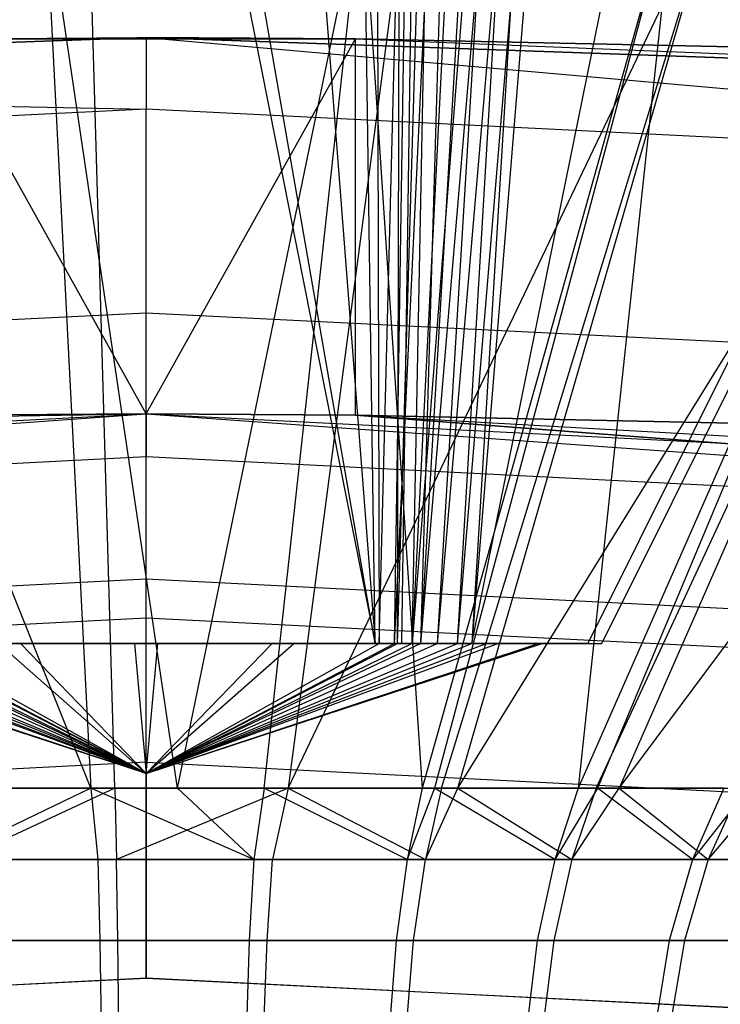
# Model space of a CAD drawing. Extents: x -22.9 to 23, y 4.7 to 50.6.
# Tile 64 of 95: x -0.004 to 0.145, y 31.47 to 31.679. Entities that reach past the tile are written whole.
import ezdxf

# ---------------------------------------------------------------- set-up
doc = ezdxf.new("R2010")
doc.units = 0
doc.header["$LTSCALE"] = 2.54
doc.layers.get('0').update_dxf_attribs({"linetype": 'CONTINUOUS'})

# ---------------------------------------------------------------- blocks, each defined once
blk = doc.blocks.new('HOTEL-MOOD-11783-11791_STL')
at = {"color": 0}
for p, q in [((0.07197, 31.8505, 161.09386), (0.0727, 31.54659, 161.06857)), ((0.07197, 31.8505, 161.09386), (0.0727, 31.54659, 161.06857)), ((0.0727, 31.54659, 161.06857), (0.08065, 31.8505, 161.08884)), ((0.0727, 31.54659, 161.06857), (0.08065, 31.8505, 161.08884)), ((0.07598, 31.54659, 161.0661), (0.09047, 31.8505, 161.08171)), ((0.07598, 31.54659, 161.0661), (0.09047, 31.8505, 161.08171)), ((0.07598, 31.54659, 161.0661), (0.08065, 31.8505, 161.08884)), ((0.07598, 31.54659, 161.0661), (0.08065, 31.8505, 161.08884)), ((0.07664, 31.54659, 160.93313), (0.07738, 31.8505, 160.90784)), ((0.07664, 31.54659, 160.93313), (0.07738, 31.8505, 160.90784)), ((0.07664, 31.54659, 160.93313), (0.08575, 31.8505, 160.91334)), ((0.07664, 31.54659, 160.93313), (0.08575, 31.8505, 160.91334)), ((0.07977, 31.54659, 160.93578), (0.08575, 31.8505, 160.91334)), ((0.1036, 31.8505, 160.92974), (0.07977, 31.54659, 160.93578)), ((0.1036, 31.8505, 160.92974), (0.07977, 31.54659, 160.93578)), ((0.09515, 31.8505, 160.92103), (0.07977, 31.54659, 160.93578)), ((0.09515, 31.8505, 160.92103), (0.07977, 31.54659, 160.93578)), ((0.07977, 31.54659, 160.93578), (0.08575, 31.8505, 160.91334)), ((0.08159, 31.54659, 161.06124), (0.10738, 31.8505, 161.06433)), ((0.08159, 31.54659, 161.06124), (0.10738, 31.8505, 161.06433)), ((0.08159, 31.54659, 161.06124), (0.09942, 31.8505, 161.07351)), ((0.08159, 31.54659, 161.06124), (0.09942, 31.8505, 161.07351)), ((0.08159, 31.54659, 161.06124), (0.09047, 31.8505, 161.08171)), ((0.08159, 31.54659, 161.06124), (0.09047, 31.8505, 161.08171)), ((0.11101, 31.8505, 160.93937), (0.08509, 31.54659, 160.94094)), ((0.11101, 31.8505, 160.93937), (0.08509, 31.54659, 160.94094)), ((0.1036, 31.8505, 160.92974), (0.08509, 31.54659, 160.94094)), ((0.1036, 31.8505, 160.92974), (0.08509, 31.54659, 160.94094)), ((0.08942, 31.54659, 161.0528), (0.11471, 31.8505, 161.05353)), ((0.08942, 31.54659, 161.0528), (0.11471, 31.8505, 161.05353)), ((0.08942, 31.54659, 161.0528), (0.10738, 31.8505, 161.06433)), ((0.08942, 31.54659, 161.0528), (0.10738, 31.8505, 161.06433)), ((0.11728, 31.8505, 160.94977), (0.09241, 31.54659, 160.94984)), ((0.11728, 31.8505, 160.94977), (0.09241, 31.54659, 160.94984)), ((0.11101, 31.8505, 160.93937), (0.09241, 31.54659, 160.94984)), ((0.11101, 31.8505, 160.93937), (0.09241, 31.54659, 160.94984)), ((0.09241, 31.54659, 160.94984), (0.15335, 31.84622, 160.95161)), ((0.09241, 31.54659, 160.94984), (0.15335, 31.84622, 160.95161)), ((0.01636, 31.82648, 161.23424), (0.0719, 31.54659, 161.09624)), ((0.01636, 31.82648, 161.23424), (0.0719, 31.54659, 161.09624)), ((0.0719, 31.54659, 161.09624), (0.02307, 31.82631, 161.23499)), ((0.0719, 31.54659, 161.09624), (0.02307, 31.82631, 161.23499)), ((0.05026, 31.82591, 161.23494), (0.0719, 31.54659, 161.09624)), ((0.05026, 31.82591, 161.23494), (0.0719, 31.54659, 161.09624)), ((0.0719, 31.54659, 161.09624), (0.06786, 31.82517, 161.23508)), ((0.0719, 31.54659, 161.09624), (0.06786, 31.82517, 161.23508)), ((0.08148, 31.82517, 160.7666), (0.07745, 31.54659, 160.90544)), ((0.08148, 31.82517, 160.7666), (0.07745, 31.54659, 160.90544)), ((0.25594, 31.82517, 161.05763), (0.1171, 31.54659, 161.0536)), ((0.25594, 31.82517, 161.05763), (0.1171, 31.54659, 161.0536)), ((0.12009, 31.54659, 160.95065), (0.25893, 31.82517, 160.95468)), ((0.12009, 31.54659, 160.95065), (0.25893, 31.82517, 160.95468)), ((0.01139, 31.51588, 160.77036), (-0.06543, 31.70659, 160.58881)), ((0.01139, 31.51588, 160.77036), (-0.06543, 31.70659, 160.58881)), ((0.00158, 31.70659, 160.57991), (0.01139, 31.51588, 160.77036)), ((0.02986, 31.51588, 160.77015), (0.00158, 31.70659, 160.57991)), ((0.02986, 31.51588, 160.77015), (0.00158, 31.70659, 160.57991)), ((0.00158, 31.70659, 160.57991), (0.01139, 31.51588, 160.77036)), ((0.01653, 31.51588, 161.22854), (0.01099, 31.70659, 161.41917)), ((0.01653, 31.51588, 161.22854), (0.01099, 31.70659, 161.41917)), ((0.02986, 31.51588, 160.77015), (0.06914, 31.70659, 160.58187)), ((0.02986, 31.51588, 160.77015), (0.06914, 31.70659, 160.58187)), ((0.04828, 31.51588, 160.77144), (0.06914, 31.70659, 160.58187)), ((0.04828, 31.51588, 160.77144), (0.06914, 31.70659, 160.58187)), ((0.07849, 31.70659, 161.41569), (0.05338, 31.51588, 161.22664)), ((0.05338, 31.51588, 161.22664), (0.14456, 31.70659, 161.40143)), ((0.05338, 31.51588, 161.22664), (0.14456, 31.70659, 161.40143)), ((0.07849, 31.70659, 161.41569), (0.05338, 31.51588, 161.22664)), ((0.06914, 31.70659, 160.58187), (0.0819, 31.51588, 160.7777)), ((0.06914, 31.70659, 160.58187), (0.0819, 31.51588, 160.7777)), ((0.13551, 31.70659, 160.59464), (0.0819, 31.51588, 160.7777)), ((0.13551, 31.70659, 160.59464), (0.0819, 31.51588, 160.7777)), ((0.13551, 31.70659, 160.59464), (0.08451, 31.51588, 160.77841)), ((0.13551, 31.70659, 160.59464), (0.08451, 31.51588, 160.77841)), ((0.08599, 31.51588, 161.21987), (0.14456, 31.70659, 161.40143)), ((0.08599, 31.51588, 161.21987), (0.14456, 31.70659, 161.40143)), ((0.08945, 31.51588, 161.21886), (0.14456, 31.70659, 161.40143)), ((0.08945, 31.51588, 161.21886), (0.14456, 31.70659, 161.40143)), ((0.08945, 31.51588, 161.21886), (0.20749, 31.70659, 161.37676)), ((0.08945, 31.51588, 161.21886), (0.20749, 31.70659, 161.37676)), ((0.13551, 31.70659, 160.59464), (0.11505, 31.51588, 160.78926)), ((0.13551, 31.70659, 160.59464), (0.11505, 31.51588, 160.78926)), ((0.19898, 31.70659, 160.61791), (0.11505, 31.51588, 160.78926)), ((0.19898, 31.70659, 160.61791), (0.11505, 31.51588, 160.78926)), ((0.11892, 31.51588, 161.2077), (0.20749, 31.70659, 161.37676)), ((0.11892, 31.51588, 161.2077), (0.20749, 31.70659, 161.37676)), ((0.19898, 31.70659, 160.61791), (0.11916, 31.51588, 160.7911)), ((0.19898, 31.70659, 160.61791), (0.11916, 31.51588, 160.7911)), ((0.20749, 31.70659, 161.37676), (0.1238, 31.51588, 161.20538)), ((0.1238, 31.51588, 161.20538), (0.26564, 31.70659, 161.3423)), ((0.1238, 31.51588, 161.20538), (0.26564, 31.70659, 161.3423)), ((0.20749, 31.70659, 161.37676), (0.1238, 31.51588, 161.20538)), ((0.02319, 31.67545, 158.92413), (-0.25583, 31.6657, 158.92413)), ((-0.25583, 31.6657, 161.72413), (0.02319, 31.67545, 161.72413)), ((-0.25583, 31.6657, 161.72413), (0.02319, 31.67545, 161.72413)), ((0.02319, 31.67545, 158.92413), (-0.25583, 31.6657, 158.92413)), ((-0.02131, 31.6752, 160.77395), (0.02319, 31.67545, 158.92413)), ((-0.02131, 31.6752, 160.77395), (0.02319, 31.67545, 158.92413)), ((-0.02131, 31.6752, 161.19434), (0.02319, 31.67545, 161.72413)), ((-0.02131, 31.6752, 161.19434), (0.02319, 31.67545, 161.72413)), ((-0.02131, 31.6752, 160.77395), (0.0677, 31.6752, 160.77395)), ((0.0677, 31.6752, 161.19434), (-0.02131, 31.6752, 161.19434)), ((0.02319, 31.59545, 160.76893), (-0.02131, 31.6752, 160.77395)), ((0.02319, 31.59545, 160.76893), (-0.02131, 31.6752, 160.77395)), ((-0.02131, 31.6752, 160.77395), (0.0677, 31.6752, 160.77395)), ((0.02319, 31.59545, 161.19934), (-0.02131, 31.6752, 161.19434)), ((0.0677, 31.6752, 161.19434), (-0.02131, 31.6752, 161.19434)), ((0.02319, 31.59545, 161.19934), (-0.02131, 31.6752, 161.19434)), ((0.0677, 31.6752, 160.77395), (0.02319, 31.67545, 158.92413)), ((0.0677, 31.6752, 160.77395), (0.02319, 31.67545, 158.92413)), ((0.30222, 31.6657, 158.92413), (0.02319, 31.67545, 158.92413)), ((0.0677, 31.6752, 161.19434), (0.02319, 31.67545, 161.72413)), ((0.02319, 31.67545, 161.72413), (0.30222, 31.6657, 161.72413)), ((0.0677, 31.6752, 161.19434), (0.02319, 31.67545, 161.72413)), ((0.02319, 31.67545, 161.72413), (0.30222, 31.6657, 161.72413)), ((0.02319, 31.67545, 158.92413), (0.02319, 31.66022, 158.84761)), ((0.02319, 31.67545, 158.92413), (0.02319, 31.66022, 158.84761)), ((0.02319, 31.67545, 158.92413), (0.41995, 31.64042, 158.84761)), ((0.02319, 31.67545, 158.92413), (0.41995, 31.64042, 158.84761)), ((0.30222, 31.6657, 158.92413), (0.02319, 31.67545, 158.92413)), ((0.02319, 31.59545, 160.76893), (0.0677, 31.6752, 160.77395)), ((0.02319, 31.59545, 160.76893), (0.0677, 31.6752, 160.77395)), ((0.02319, 31.59545, 161.19934), (0.0677, 31.6752, 161.19434)), ((0.02319, 31.59545, 161.19934), (0.0677, 31.6752, 161.19434)), ((0.0677, 31.6752, 160.77395), (0.30222, 31.6657, 158.92413)), ((0.0677, 31.6752, 160.77395), (0.30222, 31.6657, 158.92413)), ((0.0677, 31.6752, 160.77395), (0.14789, 31.6735, 160.81256)), ((0.14789, 31.6735, 161.15571), (0.0677, 31.6752, 161.19434)), ((0.0677, 31.6752, 161.19434), (0.30222, 31.6657, 161.72413)), ((0.0677, 31.6752, 161.19434), (0.30222, 31.6657, 161.72413)), ((0.0677, 31.59519, 160.77395), (0.0677, 31.6752, 160.77395)), ((0.0677, 31.6752, 160.77395), (0.14789, 31.6735, 160.81256)), ((0.0677, 31.59519, 160.77395), (0.0677, 31.6752, 160.77395)), ((0.0677, 31.59519, 161.19434), (0.0677, 31.6752, 161.19434)), ((0.14789, 31.6735, 161.15571), (0.0677, 31.6752, 161.19434)), ((0.0677, 31.59519, 161.19434), (0.0677, 31.6752, 161.19434)), ((-0.25583, 31.6657, 158.92413), (0.02319, 31.66022, 158.84761)), ((-0.25583, 31.6657, 158.92413), (0.02319, 31.66022, 158.84761)), ((0.02319, 31.66022, 158.84761), (-0.37356, 31.64042, 158.84761)), ((0.02319, 31.66022, 158.84761), (-0.37356, 31.64042, 158.84761)), ((0.41995, 31.64042, 158.84761), (0.02319, 31.66022, 158.84761)), ((0.02319, 31.61687, 158.78271), (0.02319, 31.66022, 158.84761)), ((0.02319, 31.61687, 158.78271), (0.02319, 31.66022, 158.84761)), ((0.41995, 31.64042, 158.84761), (0.02319, 31.66022, 158.84761)), ((0.02319, 31.61687, 158.78271), (-0.36925, 31.59728, 158.78271)), ((0.02319, 31.61687, 158.78271), (-0.36925, 31.59728, 158.78271)), ((0.41563, 31.59728, 158.78271), (0.02319, 31.61687, 158.78271)), ((0.02319, 31.55198, 158.73937), (0.02319, 31.61687, 158.78271)), ((0.02319, 31.55198, 158.73937), (0.02319, 31.61687, 158.78271)), ((0.41563, 31.59728, 158.78271), (0.02319, 31.61687, 158.78271)), ((-0.53468, 31.55555, 161.72413), (0.02319, 31.59545, 161.72413)), ((-0.53468, 31.55555, 161.72413), (0.02319, 31.59545, 161.72413)), ((-0.37339, 31.57533, 158.92413), (0.02319, 31.59545, 160.76893)), ((-0.37339, 31.57533, 158.92413), (0.02319, 31.59545, 160.76893)), ((-0.37339, 31.57533, 158.92413), (0.02319, 31.59545, 158.92413)), ((-0.37339, 31.57533, 158.92413), (0.02319, 31.59545, 158.92413)), ((-0.1015, 31.59346, 161.15571), (0.02319, 31.59545, 161.72413)), ((-0.1015, 31.59346, 161.15571), (0.02319, 31.59545, 161.72413)), ((0.02319, 31.59545, 160.76893), (-0.02131, 31.59519, 160.77395)), ((-0.02131, 31.59519, 161.19434), (0.02319, 31.59545, 161.72413)), ((-0.02131, 31.59519, 161.19434), (0.02319, 31.59545, 161.72413)), ((-0.02131, 31.59519, 161.19434), (0.02319, 31.59545, 161.19934)), ((0.02319, 31.59545, 160.76893), (-0.02131, 31.59519, 160.77395)), ((-0.02131, 31.59519, 161.19434), (0.02319, 31.59545, 161.19934)), ((0.02319, 31.59545, 161.72413), (0.58107, 31.55555, 161.72413)), ((0.02319, 31.59545, 161.72413), (0.58107, 31.55555, 161.72413)), ((0.02319, 31.59545, 161.72413), (0.0677, 31.59519, 161.19434)), ((0.02319, 31.59545, 161.72413), (0.0677, 31.59519, 161.19434)), ((0.02319, 31.59545, 161.72413), (0.02319, 31.59545, 161.19934)), ((0.02319, 31.59545, 161.19934), (0.0677, 31.59519, 161.19434)), ((0.02319, 31.59545, 161.72413), (0.02319, 31.59545, 161.19934)), ((0.0677, 31.59519, 160.77395), (0.02319, 31.59545, 160.76893)), ((0.02319, 31.59545, 160.76893), (0.41977, 31.57533, 158.92413)), ((0.02319, 31.59545, 160.76893), (0.41977, 31.57533, 158.92413)), ((0.02319, 31.59545, 160.76893), (0.02319, 31.59545, 158.92413)), ((0.02319, 31.59545, 158.92413), (0.41977, 31.57533, 158.92413)), ((0.02319, 31.59545, 160.76893), (0.02319, 31.59545, 158.92413)), ((0.02319, 31.59545, 158.92413), (0.41977, 31.57533, 158.92413)), ((0.02319, 31.59545, 158.92413), (0.02319, 31.58631, 158.87821)), ((0.02319, 31.59545, 158.92413), (0.02319, 31.58631, 158.87821)), ((0.0677, 31.59519, 160.77395), (0.02319, 31.59545, 160.76893)), ((0.02319, 31.59545, 161.19934), (0.0677, 31.59519, 161.19434)), ((0.58107, 31.55555, 161.72413), (0.0677, 31.59519, 161.19434)), ((0.0677, 31.59519, 161.19434), (0.14789, 31.59346, 161.15571)), ((0.58107, 31.55555, 161.72413), (0.0677, 31.59519, 161.19434)), ((0.14789, 31.59346, 160.81256), (0.0677, 31.59519, 160.77395)), ((0.0677, 31.59519, 160.77395), (0.58107, 31.55555, 158.92413)), ((0.0677, 31.59519, 160.77395), (0.58107, 31.55555, 158.92413)), ((0.0677, 31.59519, 160.77395), (0.41977, 31.57533, 158.92413)), ((0.0677, 31.59519, 160.77395), (0.41977, 31.57533, 158.92413)), ((0.14789, 31.59346, 160.81256), (0.0677, 31.59519, 160.77395)), ((0.0677, 31.59519, 161.19434), (0.14789, 31.59346, 161.15571)), ((0.02319, 31.58631, 158.87821), (-0.37246, 31.56625, 158.87821)), ((0.02319, 31.58631, 158.87821), (-0.37246, 31.56625, 158.87821)), ((0.02319, 31.5603, 158.83928), (0.02319, 31.58631, 158.87821)), ((0.02319, 31.5603, 158.83928), (0.02319, 31.58631, 158.87821)), ((0.41885, 31.56625, 158.87821), (0.02319, 31.58631, 158.87821)), ((0.41885, 31.56625, 158.87821), (0.02319, 31.58631, 158.87821)), ((0.02319, 31.5603, 158.83928), (-0.36983, 31.54037, 158.83928)), ((0.02319, 31.5603, 158.83928), (-0.36983, 31.54037, 158.83928)), ((0.02319, 31.52137, 158.81327), (0.02319, 31.5603, 158.83928)), ((0.02319, 31.52137, 158.81327), (0.02319, 31.5603, 158.83928)), ((0.41622, 31.54037, 158.83928), (0.02319, 31.5603, 158.83928)), ((0.41622, 31.54037, 158.83928), (0.02319, 31.5603, 158.83928)), ((0.02319, 31.55198, 158.73937), (-0.36279, 31.53272, 158.73937)), ((0.02319, 31.55198, 158.73937), (-0.36279, 31.53272, 158.73937)), ((0.40917, 31.53272, 158.73937), (0.02319, 31.55198, 158.73937)), ((0.02319, 31.47545, 158.72413), (0.02319, 31.55198, 158.73937)), ((0.02319, 31.47545, 158.72413), (0.02319, 31.55198, 158.73937)), ((0.40917, 31.53272, 158.73937), (0.02319, 31.55198, 158.73937)), ((0.02319, 31.51894, 160.99934), (-0.06101, 31.54659, 161.01168)), ((0.02319, 31.51894, 160.99934), (-0.06101, 31.54659, 161.01168)), ((0.02319, 31.51894, 160.99934), (-0.06015, 31.54659, 160.98214)), ((0.02319, 31.51894, 160.99934), (-0.06015, 31.54659, 160.98214)), ((-0.05171, 31.54659, 161.03973), (0.02319, 31.51894, 160.99934)), ((-0.05171, 31.54659, 161.03973), (0.02319, 31.51894, 160.99934)), ((-0.04924, 31.54659, 160.95468), (0.02319, 31.51894, 160.99934)), ((-0.04924, 31.54659, 160.95468), (0.02319, 31.51894, 160.99934)), ((0.02319, 31.51894, 160.99934), (-0.04602, 31.54659, 161.04885)), ((0.02319, 31.51894, 160.99934), (-0.04602, 31.54659, 161.04885)), ((0.02319, 31.51894, 160.99934), (-0.04303, 31.54659, 160.9459)), ((0.02319, 31.51894, 160.99934), (-0.04303, 31.54659, 160.9459)), ((0.02319, 31.51894, 160.99934), (-0.0387, 31.54659, 161.05775)), ((0.02319, 31.51894, 160.99934), (-0.0387, 31.54659, 161.05775)), ((-0.03521, 31.54659, 160.93745), (0.02319, 31.51894, 160.99934)), ((-0.03521, 31.54659, 160.93745), (0.02319, 31.51894, 160.99934)), ((-0.03338, 31.54659, 161.06292), (0.02319, 31.51894, 160.99934)), ((-0.03338, 31.54659, 161.06292), (0.02319, 31.51894, 160.99934)), ((-0.03106, 31.54659, 161.09325), (0.0719, 31.54659, 161.09624)), ((-0.03106, 31.54659, 161.09325), (0.0719, 31.54659, 161.09624)), ((0.02319, 31.51894, 160.99934), (-0.03025, 31.54659, 161.06556)), ((0.02319, 31.51894, 160.99934), (-0.03025, 31.54659, 161.06556)), ((0.02319, 31.51894, 160.99934), (-0.02959, 31.54659, 160.93259)), ((0.02319, 31.51894, 160.99934), (-0.02959, 31.54659, 160.93259)), ((-0.02632, 31.54659, 160.93013), (-0.00358, 31.54659, 160.91857)), ((0.02319, 31.51894, 160.99934), (-0.02632, 31.54659, 160.93013)), ((-0.02632, 31.54659, 160.93013), (-0.00358, 31.54659, 160.91857)), ((0.02319, 31.51894, 160.99934), (-0.02632, 31.54659, 160.93013)), ((0.07745, 31.54659, 160.90544), (-0.02551, 31.54659, 160.90245)), ((0.07745, 31.54659, 160.90544), (-0.02551, 31.54659, 160.90245)), ((0.02072, 31.54659, 161.08441), (-0.00822, 31.54659, 161.07843)), ((0.02319, 31.51894, 160.99934), (-0.00822, 31.54659, 161.07843)), ((0.02072, 31.54659, 161.08441), (-0.00822, 31.54659, 161.07843)), ((0.02319, 31.51894, 160.99934), (-0.00822, 31.54659, 161.07843)), ((-0.00358, 31.54659, 160.91857), (0.02567, 31.54659, 160.91428)), ((-0.00358, 31.54659, 160.91857), (0.02567, 31.54659, 160.91428)), ((-0.00358, 31.54659, 160.91857), (0.02319, 31.51894, 160.99934)), ((-0.00358, 31.54659, 160.91857), (0.02319, 31.51894, 160.99934)), ((0.04996, 31.54659, 161.08013), (0.02072, 31.54659, 161.08441)), ((0.02072, 31.54659, 161.08441), (0.02319, 31.51894, 160.99934)), ((0.02072, 31.54659, 161.08441), (0.02319, 31.51894, 160.99934)), ((0.04996, 31.54659, 161.08013), (0.02072, 31.54659, 161.08441)), ((0.09562, 31.54659, 161.04402), (0.02319, 31.51894, 160.99934)), ((0.02319, 31.51894, 160.99934), (0.08942, 31.54659, 161.0528)), ((0.02319, 31.51894, 160.99934), (0.10739, 31.54659, 160.98701)), ((0.0981, 31.54659, 160.95896), (0.02319, 31.51894, 160.99934)), ((0.02319, 31.51894, 160.99934), (0.10739, 31.54659, 160.98701)), ((0.02319, 31.51894, 160.99934), (0.10654, 31.54659, 161.01655)), ((0.02319, 31.51894, 160.99934), (0.10654, 31.54659, 161.01655)), ((0.09562, 31.54659, 161.04402), (0.02319, 31.51894, 160.99934)), ((0.07977, 31.54659, 160.93578), (0.02319, 31.51894, 160.99934)), ((0.02319, 31.51894, 160.99934), (0.08509, 31.54659, 160.94094)), ((0.02319, 31.51894, 160.99934), (0.02567, 31.54659, 160.91428)), ((0.02319, 31.51894, 160.99934), (0.02567, 31.54659, 160.91428)), ((0.02319, 31.51894, 160.99934), (0.05461, 31.54659, 160.92026)), ((0.02319, 31.51894, 160.99934), (0.05461, 31.54659, 160.92026)), ((0.02319, 31.51894, 160.99934), (0.07664, 31.54659, 160.93313)), ((0.04996, 31.54659, 161.08013), (0.02319, 31.51894, 160.99934)), ((0.02319, 31.51894, 160.99934), (0.07664, 31.54659, 160.93313)), ((0.07977, 31.54659, 160.93578), (0.02319, 31.51894, 160.99934)), ((0.02319, 31.51894, 160.99934), (0.08509, 31.54659, 160.94094)), ((0.02319, 31.51894, 160.99934), (0.09241, 31.54659, 160.94984)), ((0.02319, 31.51894, 160.99934), (0.09241, 31.54659, 160.94984)), ((0.0981, 31.54659, 160.95896), (0.02319, 31.51894, 160.99934)), ((0.02319, 31.51894, 160.99934), (0.07598, 31.54659, 161.0661)), ((0.08159, 31.54659, 161.06124), (0.02319, 31.51894, 160.99934)), ((0.02319, 31.51894, 160.99934), (0.07598, 31.54659, 161.0661)), ((0.02319, 31.51894, 160.99934), (0.0727, 31.54659, 161.06857)), ((0.02319, 31.51894, 160.99934), (0.08942, 31.54659, 161.0528)), ((0.08159, 31.54659, 161.06124), (0.02319, 31.51894, 160.99934)), ((0.02319, 31.51894, 160.99934), (0.0727, 31.54659, 161.06857)), ((0.04996, 31.54659, 161.08013), (0.02319, 31.51894, 160.99934)), ((0.02567, 31.54659, 160.91428), (0.05461, 31.54659, 160.92026)), ((0.02567, 31.54659, 160.91428), (0.05461, 31.54659, 160.92026)), ((0.0727, 31.54659, 161.06857), (0.04996, 31.54659, 161.08013)), ((0.0727, 31.54659, 161.06857), (0.04996, 31.54659, 161.08013)), ((0.05461, 31.54659, 160.92026), (0.07664, 31.54659, 160.93313)), ((0.05461, 31.54659, 160.92026), (0.07664, 31.54659, 160.93313)), ((0.0727, 31.54659, 161.06857), (0.0719, 31.54659, 161.09624)), ((0.0727, 31.54659, 161.06857), (0.0719, 31.54659, 161.09624)), ((0.07598, 31.54659, 161.0661), (0.0727, 31.54659, 161.06857)), ((0.07598, 31.54659, 161.0661), (0.0727, 31.54659, 161.06857)), ((0.08159, 31.54659, 161.06124), (0.07598, 31.54659, 161.0661)), ((0.08159, 31.54659, 161.06124), (0.07598, 31.54659, 161.0661)), ((0.07664, 31.54659, 160.93313), (0.07745, 31.54659, 160.90544)), ((0.07664, 31.54659, 160.93313), (0.07745, 31.54659, 160.90544)), ((0.07664, 31.54659, 160.93313), (0.07977, 31.54659, 160.93578)), ((0.07664, 31.54659, 160.93313), (0.07977, 31.54659, 160.93578)), ((0.07977, 31.54659, 160.93578), (0.08509, 31.54659, 160.94094)), ((0.07977, 31.54659, 160.93578), (0.08509, 31.54659, 160.94094)), ((0.08942, 31.54659, 161.0528), (0.08159, 31.54659, 161.06124)), ((0.08942, 31.54659, 161.0528), (0.08159, 31.54659, 161.06124)), ((0.08509, 31.54659, 160.94094), (0.09241, 31.54659, 160.94984)), ((0.08509, 31.54659, 160.94094), (0.09241, 31.54659, 160.94984)), ((0.1171, 31.54659, 161.0536), (0.08942, 31.54659, 161.0528)), ((0.09562, 31.54659, 161.04402), (0.08942, 31.54659, 161.0528)), ((0.1171, 31.54659, 161.0536), (0.08942, 31.54659, 161.0528)), ((0.09562, 31.54659, 161.04402), (0.08942, 31.54659, 161.0528)), ((0.09241, 31.54659, 160.94984), (0.12009, 31.54659, 160.95065)), ((0.09241, 31.54659, 160.94984), (0.12009, 31.54659, 160.95065)), ((0.09241, 31.54659, 160.94984), (0.0981, 31.54659, 160.95896)), ((0.09241, 31.54659, 160.94984), (0.0981, 31.54659, 160.95896)), ((0.10654, 31.54659, 161.01655), (0.09562, 31.54659, 161.04402)), ((0.10654, 31.54659, 161.01655), (0.09562, 31.54659, 161.04402)), ((0.0981, 31.54659, 160.95896), (0.10739, 31.54659, 160.98701)), ((0.0981, 31.54659, 160.95896), (0.10739, 31.54659, 160.98701)), ((0.10739, 31.54659, 160.98701), (0.10654, 31.54659, 161.01655)), ((0.10739, 31.54659, 160.98701), (0.10654, 31.54659, 161.01655)), ((0.1171, 31.54659, 161.0536), (0.12009, 31.54659, 160.95065)), ((0.1171, 31.54659, 161.0536), (0.12009, 31.54659, 160.95065)), ((0.02319, 31.52137, 158.81327), (-0.36589, 31.50164, 158.81327)), ((0.02319, 31.52137, 158.81327), (-0.36589, 31.50164, 158.81327)), ((0.02319, 31.52137, 158.81327), (0.41228, 31.50164, 158.81327)), ((0.02319, 31.52137, 158.81327), (0.02319, 31.47545, 158.80414)), ((0.02319, 31.52137, 158.81327), (0.02319, 31.47545, 158.80414)), ((0.02319, 31.52137, 158.81327), (0.41228, 31.50164, 158.81327)), ((0.01139, 31.51588, 160.77036), (-0.02254, 31.51588, 160.77467)), ((0.01139, 31.51588, 160.77036), (-0.02254, 31.51588, 160.77467)), ((-0.02015, 31.51588, 161.2245), (0.01653, 31.51588, 161.22854)), ((-0.02015, 31.51588, 161.2245), (0.01653, 31.51588, 161.22854)), ((0.01139, 31.51588, 160.77036), (-0.02006, 31.50072, 160.78685)), ((0.01139, 31.51588, 160.77036), (-0.02006, 31.50072, 160.78685)), ((0.01653, 31.51588, 161.22854), (-0.01612, 31.50072, 161.21261)), ((0.01653, 31.51588, 161.22854), (-0.01612, 31.50072, 161.21261)), ((0.02986, 31.51588, 160.77015), (0.01139, 31.51588, 160.77036)), ((0.02986, 31.51588, 160.77015), (0.01139, 31.51588, 160.77036)), ((0.04607, 31.50072, 160.7837), (0.01139, 31.51588, 160.77036)), ((0.01139, 31.51588, 160.77036), (0.01288, 31.50072, 160.78274)), ((0.04607, 31.50072, 160.7837), (0.01139, 31.51588, 160.77036)), ((0.01139, 31.51588, 160.77036), (0.01288, 31.50072, 160.78274)), ((0.01653, 31.51588, 161.22854), (0.05338, 31.51588, 161.22664)), ((0.01653, 31.51588, 161.22854), (0.05338, 31.51588, 161.22664)), ((0.01653, 31.51588, 161.22854), (0.01689, 31.50072, 161.21611)), ((0.01653, 31.51588, 161.22854), (0.01689, 31.50072, 161.21611)), ((0.05338, 31.51588, 161.22664), (0.01689, 31.50072, 161.21611)), ((0.05338, 31.51588, 161.22664), (0.01689, 31.50072, 161.21611)), ((0.04828, 31.51588, 160.77144), (0.02986, 31.51588, 160.77015)), ((0.02986, 31.51588, 160.77015), (0.04607, 31.50072, 160.7837)), ((0.02986, 31.51588, 160.77015), (0.04607, 31.50072, 160.7837)), ((0.04828, 31.51588, 160.77144), (0.02986, 31.51588, 160.77015)), ((0.04828, 31.51588, 160.77144), (0.04607, 31.50072, 160.7837)), ((0.04828, 31.51588, 160.77144), (0.04607, 31.50072, 160.7837)), ((0.0819, 31.51588, 160.7777), (0.04828, 31.51588, 160.77144)), ((0.0819, 31.51588, 160.7777), (0.04828, 31.51588, 160.77144)), ((0.07872, 31.50072, 160.78972), (0.04828, 31.51588, 160.77144)), ((0.07872, 31.50072, 160.78972), (0.04828, 31.51588, 160.77144)), ((0.05338, 31.51588, 161.22664), (0.05005, 31.50072, 161.21453)), ((0.05338, 31.51588, 161.22664), (0.05005, 31.50072, 161.21453)), ((0.05338, 31.51588, 161.22664), (0.08599, 31.51588, 161.21987)), ((0.05338, 31.51588, 161.22664), (0.08599, 31.51588, 161.21987)), ((0.05338, 31.51588, 161.22664), (0.08259, 31.50072, 161.20791)), ((0.05338, 31.51588, 161.22664), (0.08259, 31.50072, 161.20791)), ((0.0819, 31.51588, 160.7777), (0.07872, 31.50072, 160.78972)), ((0.08451, 31.51588, 160.77841), (0.07872, 31.50072, 160.78972)), ((0.08451, 31.51588, 160.77841), (0.0819, 31.51588, 160.7777)), ((0.08599, 31.51588, 161.21987), (0.08259, 31.50072, 161.20791)), ((0.08259, 31.50072, 161.20791), (0.08945, 31.51588, 161.21886)), ((0.11505, 31.51588, 160.78926), (0.08451, 31.51588, 160.77841)), ((0.11505, 31.51588, 160.78926), (0.08451, 31.51588, 160.77841)), ((0.11007, 31.50072, 160.80066), (0.08451, 31.51588, 160.77841)), ((0.11007, 31.50072, 160.80066), (0.08451, 31.51588, 160.77841)), ((0.08599, 31.51588, 161.21987), (0.08945, 31.51588, 161.21886)), ((0.08945, 31.51588, 161.21886), (0.11892, 31.51588, 161.2077)), ((0.08945, 31.51588, 161.21886), (0.11892, 31.51588, 161.2077)), ((0.08945, 31.51588, 161.21886), (0.11373, 31.50072, 161.1964)), ((0.08945, 31.51588, 161.21886), (0.11373, 31.50072, 161.1964)), ((0.11505, 31.51588, 160.78926), (0.11007, 31.50072, 160.80066)), ((0.11916, 31.51588, 160.7911), (0.11007, 31.50072, 160.80066)), ((0.11892, 31.51588, 161.2077), (0.11373, 31.50072, 161.1964)), ((0.11373, 31.50072, 161.1964), (0.1238, 31.51588, 161.20538)), ((0.11916, 31.51588, 160.7911), (0.11505, 31.51588, 160.78926)), ((0.11892, 31.51588, 161.2077), (0.1238, 31.51588, 161.20538)), ((0.14604, 31.51588, 160.80575), (0.11916, 31.51588, 160.7911)), ((0.14604, 31.51588, 160.80575), (0.11916, 31.51588, 160.7911)), ((0.13938, 31.50072, 160.81625), (0.11916, 31.51588, 160.7911)), ((0.13938, 31.50072, 160.81625), (0.11916, 31.51588, 160.7911)), ((0.1238, 31.51588, 161.20538), (0.1496, 31.51588, 161.19065)), ((0.1238, 31.51588, 161.20538), (0.1496, 31.51588, 161.19065)), ((0.1238, 31.51588, 161.20538), (0.14275, 31.50072, 161.18027)), ((0.1238, 31.51588, 161.20538), (0.14275, 31.50072, 161.18027)), ((0.14604, 31.51588, 160.80575), (0.13938, 31.50072, 160.81625)), ((0.15132, 31.51588, 160.80919), (0.13938, 31.50072, 160.81625)), ((0.1496, 31.51588, 161.19065), (0.14275, 31.50072, 161.18027)), ((0.14275, 31.50072, 161.18027), (0.15555, 31.51588, 161.18657)), ((0.01288, 31.50072, 160.78274), (-0.02006, 31.50072, 160.78685)), ((0.01288, 31.50072, 160.78274), (-0.02006, 31.50072, 160.78685)), ((-0.01612, 31.50072, 161.21261), (0.01689, 31.50072, 161.21611)), ((-0.01612, 31.50072, 161.21261), (0.01689, 31.50072, 161.21611)), ((0.01288, 31.50072, 160.78274), (0.01332, 31.48344, 160.79197)), ((0.04607, 31.50072, 160.7837), (0.01288, 31.50072, 160.78274)), ((0.01288, 31.50072, 160.78274), (0.01332, 31.48344, 160.79197)), ((0.04607, 31.50072, 160.7837), (0.01288, 31.50072, 160.78274)), ((0.01689, 31.50072, 161.21611), (0.05005, 31.50072, 161.21453)), ((0.01716, 31.48344, 161.20687), (0.01689, 31.50072, 161.21611)), ((0.01716, 31.48344, 161.20687), (0.01689, 31.50072, 161.21611)), ((0.01689, 31.50072, 161.21611), (0.05005, 31.50072, 161.21453)), ((0.04607, 31.50072, 160.7837), (0.0451, 31.48344, 160.7929)), ((0.04607, 31.50072, 160.7837), (0.0451, 31.48344, 160.7929)), ((0.07872, 31.50072, 160.78972), (0.04607, 31.50072, 160.7837)), ((0.07872, 31.50072, 160.78972), (0.04607, 31.50072, 160.7837)), ((0.04891, 31.48344, 161.20536), (0.05005, 31.50072, 161.21453)), ((0.04891, 31.48344, 161.20536), (0.05005, 31.50072, 161.21453)), ((0.05005, 31.50072, 161.21453), (0.08259, 31.50072, 161.20791)), ((0.05005, 31.50072, 161.21453), (0.08259, 31.50072, 161.20791)), ((0.07872, 31.50072, 160.78972), (0.07635, 31.48344, 160.79866)), ((0.07872, 31.50072, 160.78972), (0.07635, 31.48344, 160.79866)), ((0.11007, 31.50072, 160.80066), (0.07872, 31.50072, 160.78972)), ((0.11007, 31.50072, 160.80066), (0.07872, 31.50072, 160.78972)), ((0.08006, 31.48344, 161.19902), (0.08259, 31.50072, 161.20791)), ((0.08006, 31.48344, 161.19902), (0.08259, 31.50072, 161.20791)), ((0.08259, 31.50072, 161.20791), (0.11373, 31.50072, 161.1964)), ((0.08259, 31.50072, 161.20791), (0.11373, 31.50072, 161.1964)), ((0.11007, 31.50072, 160.80066), (0.10637, 31.48344, 160.80912)), ((0.11007, 31.50072, 160.80066), (0.10637, 31.48344, 160.80912)), ((0.11373, 31.50072, 161.1964), (0.10987, 31.48344, 161.188)), ((0.11373, 31.50072, 161.1964), (0.10987, 31.48344, 161.188)), ((0.13938, 31.50072, 160.81625), (0.11007, 31.50072, 160.80066)), ((0.13938, 31.50072, 160.81625), (0.11007, 31.50072, 160.80066)), ((0.11373, 31.50072, 161.1964), (0.14275, 31.50072, 161.18027)), ((0.11373, 31.50072, 161.1964), (0.14275, 31.50072, 161.18027)), ((0.13938, 31.50072, 160.81625), (0.13443, 31.48344, 160.82405)), ((0.13938, 31.50072, 160.81625), (0.13443, 31.48344, 160.82405)), ((0.14275, 31.50072, 161.18027), (0.13765, 31.48344, 161.17256)), ((0.14275, 31.50072, 161.18027), (0.13765, 31.48344, 161.17256)), ((0.16597, 31.50072, 160.83613), (0.13938, 31.50072, 160.81625)), ((0.16597, 31.50072, 160.83613), (0.13938, 31.50072, 160.81625)), ((0.14275, 31.50072, 161.18027), (0.16896, 31.50072, 161.1599)), ((0.14275, 31.50072, 161.18027), (0.16896, 31.50072, 161.1599)), ((0.01332, 31.48344, 160.79197), (-0.01822, 31.48344, 160.79591)), ((0.01332, 31.48344, 160.79197), (-0.01822, 31.48344, 160.79591)), ((-0.01445, 31.48344, 161.20352), (0.01716, 31.48344, 161.20687)), ((-0.01445, 31.48344, 161.20352), (0.01716, 31.48344, 161.20687)), ((0.01332, 31.48344, 160.79197), (0.01359, 31.46468, 160.79766)), ((0.0451, 31.48344, 160.7929), (0.01332, 31.48344, 160.79197)), ((0.01332, 31.48344, 160.79197), (0.01359, 31.46468, 160.79766)), ((0.0451, 31.48344, 160.7929), (0.01332, 31.48344, 160.79197)), ((0.01716, 31.48344, 161.20687), (0.04891, 31.48344, 161.20536)), ((0.01733, 31.46468, 161.20118), (0.01716, 31.48344, 161.20687)), ((0.01733, 31.46468, 161.20118), (0.01716, 31.48344, 161.20687)), ((0.01716, 31.48344, 161.20687), (0.04891, 31.48344, 161.20536)), ((0.0451, 31.48344, 160.7929), (0.04449, 31.46468, 160.79855)), ((0.0451, 31.48344, 160.7929), (0.04449, 31.46468, 160.79855)), ((0.07635, 31.48344, 160.79866), (0.0451, 31.48344, 160.7929)), ((0.07635, 31.48344, 160.79866), (0.0451, 31.48344, 160.7929)), ((0.0482, 31.46468, 161.19972), (0.04891, 31.48344, 161.20536)), ((0.0482, 31.46468, 161.19972), (0.04891, 31.48344, 161.20536)), ((0.04891, 31.48344, 161.20536), (0.08006, 31.48344, 161.19902)), ((0.04891, 31.48344, 161.20536), (0.08006, 31.48344, 161.19902)), ((0.07635, 31.48344, 160.79866), (0.0749, 31.46468, 160.80416)), ((0.07635, 31.48344, 160.79866), (0.0749, 31.46468, 160.80416)), ((0.10637, 31.48344, 160.80912), (0.07635, 31.48344, 160.79866)), ((0.10637, 31.48344, 160.80912), (0.07635, 31.48344, 160.79866)), ((0.0785, 31.46468, 161.19354), (0.08006, 31.48344, 161.19902)), ((0.0785, 31.46468, 161.19354), (0.08006, 31.48344, 161.19902)), ((0.08006, 31.48344, 161.19902), (0.10987, 31.48344, 161.188)), ((0.08006, 31.48344, 161.19902), (0.10987, 31.48344, 161.188)), ((0.10637, 31.48344, 160.80912), (0.10409, 31.46468, 160.81433)), ((0.10637, 31.48344, 160.80912), (0.10409, 31.46468, 160.81433)), ((0.13443, 31.48344, 160.82405), (0.10637, 31.48344, 160.80912)), ((0.13443, 31.48344, 160.82405), (0.10637, 31.48344, 160.80912)), ((0.10987, 31.48344, 161.188), (0.10749, 31.46468, 161.18282)), ((0.10987, 31.48344, 161.188), (0.10749, 31.46468, 161.18282)), ((0.10987, 31.48344, 161.188), (0.13765, 31.48344, 161.17256)), ((0.10987, 31.48344, 161.188), (0.13765, 31.48344, 161.17256)), ((0.13443, 31.48344, 160.82405), (0.13138, 31.46468, 160.82886)), ((0.13443, 31.48344, 160.82405), (0.13138, 31.46468, 160.82886)), ((0.15988, 31.48344, 160.84308), (0.13443, 31.48344, 160.82405)), ((0.15988, 31.48344, 160.84308), (0.13443, 31.48344, 160.82405)), ((0.13765, 31.48344, 161.17256), (0.13451, 31.46468, 161.16781)), ((0.13765, 31.48344, 161.17256), (0.13451, 31.46468, 161.16781)), ((0.13765, 31.48344, 161.17256), (0.16275, 31.48344, 161.15305)), ((0.13765, 31.48344, 161.17256), (0.16275, 31.48344, 161.15305)), ((0.02319, 31.47545, 158.80414), (-0.36125, 31.45595, 158.80414)), ((0.02319, 31.47545, 158.80414), (-0.36125, 31.45595, 158.80414)), ((-0.35516, 31.45656, 158.72413), (0.02319, 31.47545, 158.72413)), ((-0.35516, 31.45656, 158.72413), (0.02319, 31.47545, 158.72413)), ((0.02319, 31.47545, 158.72413), (0.40155, 31.45656, 158.72413)), ((0.02319, 31.47545, 158.72413), (0.40155, 31.45656, 158.72413)), ((0.40763, 31.45595, 158.80414), (0.02319, 31.47545, 158.80414)), ((0.40763, 31.45595, 158.80414), (0.02319, 31.47545, 158.80414))]:
    blk.add_line(p, q, dxfattribs=at)

msp = doc.modelspace()

# ---------------------------------------------------------------- block references
at = {"color": 0}
msp.add_blockref('HOTEL-MOOD-11783-11791_STL', (0, 0), dxfattribs=at)

doc.saveas('drawing.dxf')
